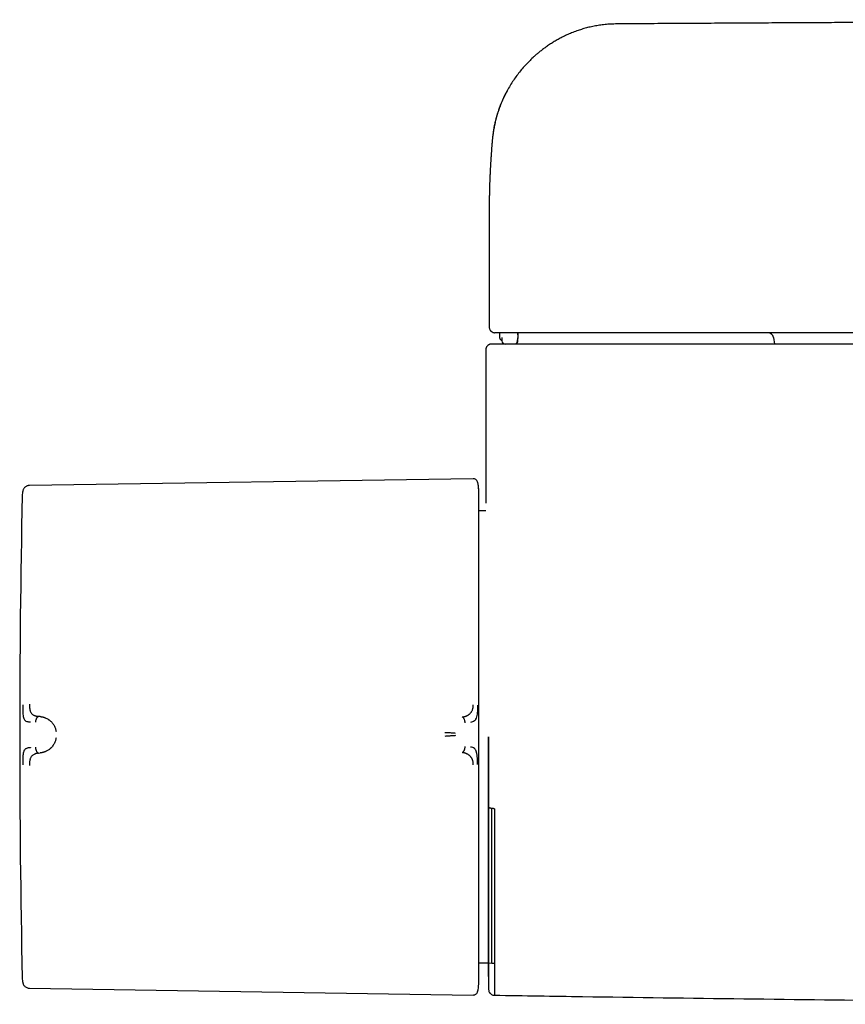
# Model space of a CAD drawing. Header units: millimetres. Extents: x 8 to 871, y 12 to 1888.
# Tile 8 of 114: x 293 to 366, y 860 to 947. Entities that reach past the tile are written whole.
import ezdxf

# ---------------------------------------------------------------- set-up
doc = ezdxf.new("R2010")
doc.units = ezdxf.units.MM

msp = doc.modelspace()

# ---------------------------------------------------------------- linework, layer by layer
at = {"color": 7, "linetype": 'Continuous', "lineweight": 30}
for p, q in [((334.593, 930.452), (334.593, 920.013)), ((334.596, 930.495), (334.596, 930.452)), ((334.595, 920.013), (334.594, 920.013)), ((335.493, 919.513), (335.507, 919.102)), ((337.114, 919.332), (337.103, 919.013)), ((337.114, 919.332), (337.12, 919.513)), ((335.701, 919.102), (335.701, 919.096)), ((335.701, 919.096), (335.711, 918.802)), ((337.095, 918.797), (337.103, 919.013)), ((359.63, 919.099), (359.734, 918.513)), ((334.293, 918.013), (334.293, 904.492)), ((333.18, 906.655), (294.081, 906.053)), ((333.576, 906.328), (333.566, 906.372)), ((333.665, 905.689), (333.661, 905.773)), ((334.306, 903.83), (333.665, 903.819)), ((295.028, 885.699), (294.876, 885.711)), ((294.876, 882.48), (295.028, 882.495)), ((334.83, 863.991), (334.83, 877.601)), ((333.665, 864.011), (334.507, 863.996)), ((334.54, 863.996), (334.83, 863.991)), ((334.83, 863.991), (335.052, 863.993)), ((334.511, 863.416), (334.505, 863.323)), ((294.081, 861.777), (333.18, 861.174))]:
    msp.add_line(p, q, dxfattribs=at)
at = {"color": 7, "linetype": 'Continuous', "lineweight": 30, "flags": 128}
msp.add_lwpolyline([(336.919, 918.539), (336.908, 918.534), (336.895, 918.53)], dxfattribs=at)
at = {"color": 7, "linetype": 'Continuous', "lineweight": 30}
for centre, radius, start, end in [((359.138, 919.013), 0.5, 10, 90), ((336.011, 918.813), 0.3, 182.00841, 270), ((336.82, 918.813), 0.3, 287.9466, 358.00564), ((336.795, 918.813), 0.3, 309.80125, 358.00104), ((333.186, 906.259), 0.396, 16.61631, 90.88288), ((1293.223, 883.915), 1000, 178.78316, 181.21684), ((1334.293, 883.915), 1000, 181.179817, 181.275485), ((331.276, 862.141), 2.389, 343.38851, 359.99999)]:
    msp.add_arc(centre, radius, start, end, dxfattribs=at)
for points, knots in [([(583.279, 946.706), (582.879, 946.71), (582.083, 946.717), (580.894, 946.726), (579.723, 946.733), (578.574, 946.74), (577.449, 946.747), (576.285, 946.754), (575.084, 946.761), (573.849, 946.768), (572.647, 946.775), (571.47, 946.781), (570.318, 946.788), (569.192, 946.794), (568.1, 946.8), (567.043, 946.806), (566.019, 946.811), (565.029, 946.817), (564.074, 946.822), (563.152, 946.827), (562.264, 946.831), (561.41, 946.836), (560.591, 946.84), (559.805, 946.844), (559.053, 946.847), (558.384, 946.851), (557.791, 946.854), (557.272, 946.856), (556.769, 946.859), (556.273, 946.861), (555.779, 946.864), (555.284, 946.866), (554.165, 946.871), (552.415, 946.88), (550.027, 946.891), (547.614, 946.901), (545.177, 946.912), (542.719, 946.922), (536.652, 946.947), (526.985, 946.982), (512.879, 947.024), (497.931, 947.056), (482.141, 947.077), (466.589, 947.085), (451.277, 947.081), (436.205, 947.064), (421.132, 947.036), (408.311, 947.001), (399.969, 946.974), (396.107, 946.96), (394.475, 946.954), (392.855, 946.948), (391.244, 946.942), (389.651, 946.936), (388.076, 946.93), (386.531, 946.923), (385.016, 946.917), (383.53, 946.911), (382.074, 946.904), (380.966, 946.9), (380.191, 946.896), (379.732, 946.894), (379.253, 946.892), (378.752, 946.89), (378.227, 946.887), (377.68, 946.885), (377.09, 946.882), (376.455, 946.879), (375.774, 946.876), (375.066, 946.872), (374.33, 946.869), (373.566, 946.865), (372.774, 946.861), (371.955, 946.857), (371.108, 946.853), (370.234, 946.849), (369.338, 946.844), (368.42, 946.84), (367.48, 946.835), (366.514, 946.83), (365.516, 946.825), (364.483, 946.819), (363.418, 946.814), (362.324, 946.808), (361.204, 946.802), (360.062, 946.796), (358.9, 946.789), (357.719, 946.783), (356.511, 946.776), (355.321, 946.769), (354.153, 946.762), (353.006, 946.755), (351.839, 946.749), (350.65, 946.742), (349.439, 946.734), (348.208, 946.727), (346.961, 946.717), (346.126, 946.71), (345.707, 946.706)], [0, 0, 0, 0, 0.0050451, 0.0100653, 0.0150068, 0.0198398, 0.0245737, 0.0292086, 0.0345442, 0.0397422, 0.0448028, 0.0497259, 0.0546078, 0.0593466, 0.0639422, 0.0683947, 0.072704, 0.0768702, 0.0808933, 0.0847732, 0.0885099, 0.0921035, 0.095554, 0.0988613, 0.1020254, 0.1050464, 0.1073196, 0.1095044, 0.1116033, 0.1136788, 0.1157588, 0.1178434, 0.1199325, 0.1298857, 0.1399405, 0.150097, 0.1603551, 0.1707149, 0.1811358, 0.2369646, 0.2927934, 0.3592564, 0.4257194, 0.4921824, 0.5556243, 0.6190663, 0.6825082, 0.7459501, 0.780966, 0.7878441, 0.7947222, 0.8015726, 0.8083098, 0.8150614, 0.8216887, 0.8281918, 0.8345706, 0.8408251, 0.8469554, 0.8529614, 0.8548209, 0.8567397, 0.8587546, 0.8608656, 0.8630727, 0.8653759, 0.8677751, 0.8705253, 0.8733917, 0.8763745, 0.8794734, 0.8826887, 0.8860202, 0.889468, 0.8930321, 0.8967125, 0.9005091, 0.9043511, 0.9083053, 0.9123716, 0.9165501, 0.9209197, 0.9254057, 0.9300079, 0.9347264, 0.9395611, 0.9444227, 0.9493965, 0.9544824, 0.9596804, 0.9644163, 0.9692415, 0.9741562, 0.9791602, 0.9842536, 0.9894436, 0.9947089, 1, 1, 1, 1]), ([(345.707, 946.706), (345.531, 946.702), (345.186, 946.693), (344.678, 946.648), (344.188, 946.581), (343.717, 946.494), (343.265, 946.389), (342.832, 946.269), (342.398, 946.129), (341.965, 945.969), (341.535, 945.789), (341.132, 945.599), (340.755, 945.404), (340.404, 945.206), (340.067, 944.999), (339.745, 944.786), (339.439, 944.568), (339.162, 944.357), (338.91, 944.154), (338.675, 943.954), (338.404, 943.71), (338.095, 943.411), (337.751, 943.05), (337.419, 942.668), (337.1, 942.267), (336.796, 941.847), (336.505, 941.404), (336.231, 940.94), (335.977, 940.459), (335.748, 939.968), (335.555, 939.497), (335.395, 939.047), (335.262, 938.622), (335.149, 938.199), (335.071, 937.849), (335.017, 937.572), (334.982, 937.372), (334.953, 937.184), (334.929, 937.019), (334.909, 936.88), (334.894, 936.767), (334.882, 936.681), (334.878, 936.64), (334.876, 936.624)], [0, 0, 0, 0, 0.032496, 0.064005, 0.094546, 0.124134, 0.152777, 0.180484, 0.207259, 0.237321, 0.266119, 0.293628, 0.319834, 0.34473, 0.36831, 0.393153, 0.416335, 0.43785, 0.457696, 0.476311, 0.495105, 0.525209, 0.55602, 0.587535, 0.618907, 0.65094, 0.683633, 0.716986, 0.750913, 0.784415, 0.817203, 0.845298, 0.87284, 0.899829, 0.926265, 0.93926, 0.952119, 0.96405, 0.974372, 0.983118, 0.990334, 0.99611, 1, 1, 1, 1]), ([(336.23, 940.929), (336.23, 940.928), (336.19, 940.859), (336.107, 940.705), (335.987, 940.475), (335.898, 940.294), (335.845, 940.18), (335.82, 940.125), (335.795, 940.072), (335.773, 940.021), (335.751, 939.972), (335.724, 939.912), (335.69, 939.832), (335.645, 939.725), (335.592, 939.596), (335.534, 939.448), (335.472, 939.281), (335.407, 939.096), (335.339, 938.891), (335.285, 938.716), (335.247, 938.587), (335.225, 938.511), (335.206, 938.443), (335.188, 938.376), (335.171, 938.31), (335.154, 938.244), (335.134, 938.164), (335.111, 938.069), (335.086, 937.96), (335.063, 937.854), (335.042, 937.752), (335.022, 937.653), (335.004, 937.557), (334.983, 937.437), (334.958, 937.288), (334.93, 937.101), (334.908, 936.929), (334.89, 936.773), (334.881, 936.677), (334.876, 936.625), (334.876, 936.617)], [0, 0, 0, 0, 0.0004161, 0.0524198, 0.1152673, 0.1715133, 0.185153, 0.1983394, 0.2110723, 0.2233517, 0.2351775, 0.2465496, 0.2668364, 0.2922954, 0.3229277, 0.3587347, 0.3971479, 0.4401447, 0.4877276, 0.5398994, 0.5607439, 0.5764759, 0.5919658, 0.6072137, 0.6222195, 0.6369832, 0.6515049, 0.6768342, 0.7013915, 0.7251756, 0.7481694, 0.7703757, 0.7918042, 0.8124629, 0.8502302, 0.8916077, 0.9366903, 0.9650442, 0.9947646, 1, 1, 1, 1]), ([(334.876, 936.617), (334.875, 936.599), (334.87, 936.545), (334.862, 936.459), (334.853, 936.359), (334.845, 936.263), (334.837, 936.161), (334.828, 936.052), (334.818, 935.933), (334.808, 935.813), (334.799, 935.689), (334.789, 935.559), (334.779, 935.427), (334.769, 935.293), (334.76, 935.159), (334.75, 935.022), (334.741, 934.879), (334.731, 934.73), (334.722, 934.58), (334.713, 934.436), (334.705, 934.297), (334.698, 934.172), (334.692, 934.061), (334.686, 933.964), (334.681, 933.865), (334.676, 933.763), (334.671, 933.653), (334.665, 933.531), (334.659, 933.403), (334.654, 933.273), (334.648, 933.148), (334.643, 933.023), (334.638, 932.896), (334.634, 932.769), (334.63, 932.645), (334.626, 932.537), (334.623, 932.442), (334.621, 932.359), (334.618, 932.275), (334.615, 932.149), (334.611, 931.981), (334.607, 931.818), (334.605, 931.703), (334.604, 931.632), (334.602, 931.556), (334.601, 931.474), (334.6, 931.398), (334.599, 931.33), (334.598, 931.273), (334.598, 931.218), (334.597, 931.166), (334.597, 931.118), (334.596, 931.074), (334.596, 931.031), (334.595, 930.988), (334.595, 930.938), (334.595, 930.882), (334.594, 930.817), (334.594, 930.744), (334.594, 930.663), (334.593, 930.574), (334.593, 930.512), (334.593, 930.48)], [0, 0, 0, 0, 0.0082255, 0.0248682, 0.0402937, 0.0551507, 0.0696174, 0.0881576, 0.1064628, 0.1252948, 0.1447626, 0.1653392, 0.1864391, 0.207589, 0.2287894, 0.250353, 0.2725396, 0.297429, 0.3214869, 0.3444984, 0.3667245, 0.3884581, 0.4045585, 0.4203715, 0.4359247, 0.4523111, 0.4700967, 0.4892746, 0.5118002, 0.5329392, 0.5528776, 0.5731489, 0.5940934, 0.6155825, 0.6361012, 0.6552116, 0.6692413, 0.6829709, 0.6968324, 0.7107844, 0.7458089, 0.7810815, 0.7923142, 0.8040967, 0.8168808, 0.8306668, 0.8454547, 0.8552061, 0.8651782, 0.8746487, 0.8835363, 0.8918412, 0.8995631, 0.9067021, 0.9143469, 0.9226102, 0.9321972, 0.9431083, 0.9553437, 0.9689039, 0.9837892, 1, 1, 1, 1]), ([(334.593, 920.013), (334.596, 919.973), (334.601, 919.901), (334.635, 919.807), (334.669, 919.745), (334.696, 919.708), (334.717, 919.683), (334.747, 919.651), (334.791, 919.612), (334.853, 919.572), (334.927, 919.539), (335.012, 919.516), (335.068, 919.514), (335.099, 919.513)], [0, 0, 0, 0, 0.120653, 0.223633, 0.303955, 0.334767, 0.36325, 0.400668, 0.478387, 0.584053, 0.701568, 0.840573, 1, 1, 1, 1]), ([(335.318, 919.513), (335.318, 919.513), (335.313, 919.513), (335.308, 919.513), (335.303, 919.513), (335.302, 919.513), (335.302, 919.513), (335.301, 919.513), (335.301, 919.513), (335.3, 919.513), (335.299, 919.513), (335.298, 919.513), (335.295, 919.513), (335.292, 919.513), (335.289, 919.513), (335.284, 919.513), (335.278, 919.513), (335.271, 919.513), (335.266, 919.513), (335.261, 919.513), (335.256, 919.513), (335.251, 919.513), (335.227, 919.513), (335.191, 919.513), (335.151, 919.513), (335.115, 919.513), (335.092, 919.513), (335.096, 919.513), (335.097, 919.513)], [0, 0, 0, 0, 0.0026776, 0.0316986, 0.033074, 0.033961, 0.0349511, 0.0360442, 0.0372405, 0.0385398, 0.0399423, 0.0443306, 0.0494985, 0.0566673, 0.064941, 0.0743196, 0.0932645, 0.1077323, 0.120566, 0.1334014, 0.1462387, 0.1590777, 0.1719185, 0.3324206, 0.475745, 0.6190356, 0.8749366, 1, 1, 1, 1]), ([(335.822, 919.513), (335.79, 919.513), (335.727, 919.513), (335.636, 919.513), (335.551, 919.513), (335.486, 919.513), (335.436, 919.513), (335.401, 919.513), (335.368, 919.513), (335.341, 919.513), (335.333, 919.513), (335.328, 919.513)], [0, 0, 0, 0, 0.1243134, 0.2503789, 0.3735541, 0.4999749, 0.5819648, 0.6647615, 0.7497418, 0.8665223, 1, 1, 1, 1]), ([(447.117, 919.513), (442.37, 919.513), (432.231, 919.513), (416.701, 919.513), (400.525, 919.513), (384.349, 919.513), (368.173, 919.513), (351.997, 919.513), (341.214, 919.513), (335.822, 919.513)], [0, 0, 0, 0, 0.127946, 0.273283, 0.418621, 0.563962, 0.709304, 0.85465, 1, 1, 1, 1]), ([(337.12, 918.797), (337.123, 918.878), (337.128, 919.04), (337.137, 919.278), (337.142, 919.436), (337.145, 919.513)], [0, 0, 0, 0, 0.339034, 0.678273, 1, 1, 1, 1]), ([(334.793, 918.513), (334.767, 918.512), (334.719, 918.51), (334.648, 918.493), (334.592, 918.471), (334.549, 918.449), (334.518, 918.43), (334.491, 918.412), (334.456, 918.383), (334.408, 918.336), (334.363, 918.272), (334.331, 918.206), (334.31, 918.146), (334.296, 918.081), (334.294, 918.036), (334.293, 918.013)], [0, 0, 0, 0, 0.145415, 0.268009, 0.367143, 0.426045, 0.472061, 0.506353, 0.536466, 0.616749, 0.723639, 0.786185, 0.8538, 0.925475, 1, 1, 1, 1]), ([(335.039, 918.513), (335, 918.513), (334.923, 918.513), (334.848, 918.513), (334.8, 918.513), (334.796, 918.513), (334.793, 918.513)], [0, 0, 0, 0, 0.250028, 0.500032, 0.75002, 1, 1, 1, 1]), ([(335.554, 918.513), (335.52, 918.513), (335.453, 918.513), (335.357, 918.513), (335.269, 918.513), (335.191, 918.513), (335.126, 918.513), (335.078, 918.513), (335.047, 918.513), (335.041, 918.513), (335.039, 918.513)], [0, 0, 0, 0, 0.1256892, 0.2497456, 0.3763276, 0.4995351, 0.6264125, 0.750038, 0.8757462, 1, 1, 1, 1]), ([(335.507, 919.102), (335.508, 919.086), (335.511, 919.052), (335.526, 919), (335.552, 918.95), (335.589, 918.903), (335.636, 918.864), (335.678, 918.839), (335.703, 918.832), (335.71, 918.83)], [0, 0, 0, 0, 0.1026641, 0.2204802, 0.3586877, 0.5198611, 0.7049434, 0.9140575, 1, 1, 1, 1]), ([(447.122, 918.513), (442.352, 918.513), (432.178, 918.513), (416.601, 918.513), (400.392, 918.513), (384.182, 918.513), (367.973, 918.513), (351.763, 918.513), (340.957, 918.513), (335.554, 918.513)], [0, 0, 0, 0, 0.12827, 0.273553, 0.418837, 0.564123, 0.709412, 0.854704, 1, 1, 1, 1]), ([(336.892, 918.529), (336.917, 918.539), (336.969, 918.562), (337.03, 918.625), (337.074, 918.706), (337.082, 918.769), (337.085, 918.8)], [0, 0, 0, 0, 0.237824, 0.491167, 0.749026, 1, 1, 1, 1]), ([(333.664, 905.773), (333.664, 905.777), (333.663, 905.788), (333.662, 905.808), (333.661, 905.832), (333.659, 905.857), (333.657, 905.882), (333.655, 905.905), (333.653, 905.925), (333.652, 905.935), (333.651, 905.947), (333.649, 905.964), (333.646, 905.988), (333.642, 906.016), (333.636, 906.058), (333.625, 906.122), (333.606, 906.213), (333.587, 906.296), (333.57, 906.348), (333.566, 906.362)], [0, 0, 0, 0, 0.074569, 0.232547, 0.363918, 0.468619, 0.546868, 0.599653, 0.617623, 0.625006, 0.631691, 0.647766, 0.670702, 0.693787, 0.721538, 0.779818, 0.860252, 0.963022, 1, 1, 1, 1]), ([(293.491, 905.551), (293.481, 905.496), (293.457, 905.364), (293.451, 905.231), (293.448, 905.153)], [0, 0, 0, 0, 0.416707, 1, 1, 1, 1]), ([(294.081, 906.053), (294.048, 906.05), (293.979, 906.046), (293.879, 906.017), (293.781, 905.972), (293.692, 905.91), (293.616, 905.831), (293.557, 905.742), (293.512, 905.648), (293.496, 905.581), (293.489, 905.549)], [0, 0, 0, 0, 0.118974, 0.24329, 0.370908, 0.500425, 0.629749, 0.757022, 0.881088, 1, 1, 1, 1]), ([(333.665, 884.889), (333.665, 885.13), (333.665, 885.611), (333.665, 886.332), (333.665, 887.058), (333.665, 887.789), (333.665, 888.524), (333.665, 889.246), (333.665, 889.954), (333.665, 890.649), (333.665, 891.341), (333.665, 892.03), (333.665, 892.729), (333.665, 893.435), (333.665, 894.147), (333.665, 894.849), (333.665, 895.539), (333.665, 896.216), (333.665, 896.866), (333.665, 897.488), (333.665, 898.082), (333.665, 898.659), (333.665, 899.218), (333.665, 899.769), (333.665, 900.309), (333.665, 900.836), (333.665, 901.338), (333.665, 901.815), (333.665, 902.265), (333.665, 902.658), (333.665, 902.999), (333.665, 903.295), (333.665, 903.573), (333.665, 903.834), (333.665, 904.077), (333.665, 904.323), (333.665, 904.565), (333.665, 904.798), (333.665, 905.003), (333.665, 905.18), (333.665, 905.33), (333.665, 905.45), (333.665, 905.544), (333.665, 905.614), (333.665, 905.661), (333.665, 905.688), (333.665, 905.688), (333.665, 905.689)], [0, 0, 0, 0, 0.021627, 0.043251, 0.065104, 0.087403, 0.10971, 0.132415, 0.154017, 0.175631, 0.197664, 0.219767, 0.241889, 0.265774, 0.289658, 0.313667, 0.337882, 0.362105, 0.386477, 0.409514, 0.432566, 0.455692, 0.478821, 0.501969, 0.526479, 0.550985, 0.575462, 0.599817, 0.62418, 0.648378, 0.667302, 0.686233, 0.705052, 0.723679, 0.742307, 0.760951, 0.78418, 0.807408, 0.83047, 0.853127, 0.875793, 0.898051, 0.918809, 0.93958, 0.959792, 0.97989, 1, 1, 1, 1]), ([(293.49, 886.72), (293.49, 886.621), (293.49, 886.431), (293.496, 886.158), (293.508, 885.908), (293.532, 885.697), (293.572, 885.534), (293.629, 885.42), (293.7, 885.355), (293.792, 885.296), (293.907, 885.259), (294.041, 885.24), (294.13, 885.232), (294.171, 885.228), (294.184, 885.227), (294.189, 885.226), (294.19, 885.226)], [0, 0, 0, 0, 0.117772, 0.228252, 0.33124, 0.427014, 0.515099, 0.595624, 0.669421, 0.735797, 0.846044, 0.926768, 0.978141, 0.992758, 0.997301, 1, 1, 1, 1]), ([(294.081, 886.784), (294.081, 886.74), (294.082, 886.654), (294.087, 886.552), (294.093, 886.476), (294.099, 886.424), (294.106, 886.375), (294.117, 886.307), (294.137, 886.223), (294.171, 886.13), (294.212, 886.049), (294.265, 885.98), (294.329, 885.918), (294.384, 885.877), (294.425, 885.851), (294.447, 885.838), (294.47, 885.825), (294.494, 885.813), (294.518, 885.802), (294.552, 885.787), (294.602, 885.768), (294.674, 885.746), (294.767, 885.724), (294.837, 885.715), (294.876, 885.711)], [0, 0, 0, 0, 0.069029, 0.134234, 0.165139, 0.194797, 0.223151, 0.25016, 0.316417, 0.37991, 0.440884, 0.499499, 0.563069, 0.631475, 0.65021, 0.669285, 0.6887, 0.708455, 0.728549, 0.74898, 0.789411, 0.844999, 0.915392, 1, 1, 1, 1]), ([(332.201, 885.665), (332.201, 885.665), (332.204, 885.665), (332.212, 885.666), (332.23, 885.667), (332.257, 885.671), (332.288, 885.675), (332.32, 885.681), (332.35, 885.687), (332.384, 885.694), (332.42, 885.704), (332.461, 885.716), (332.505, 885.73), (332.556, 885.749), (332.614, 885.774), (332.674, 885.803), (332.73, 885.835), (332.781, 885.868), (332.829, 885.902), (332.887, 885.949), (332.951, 886.012), (333.018, 886.095), (333.072, 886.182), (333.114, 886.274), (333.145, 886.373), (333.166, 886.482), (333.178, 886.603), (333.179, 886.689), (333.18, 886.735)], [0, 0, 0, 0, 0.000491, 0.00471, 0.016802, 0.036352, 0.063454, 0.082377, 0.103832, 0.127843, 0.154436, 0.183637, 0.215468, 0.24995, 0.297273, 0.342373, 0.385212, 0.425761, 0.464008, 0.499949, 0.569696, 0.63479, 0.695351, 0.751727, 0.809514, 0.868827, 0.931234, 1, 1, 1, 1]), ([(333.566, 886.699), (333.565, 886.608), (333.563, 886.426), (333.548, 886.16), (333.521, 885.906), (333.472, 885.67), (333.411, 885.499), (333.354, 885.381), (333.273, 885.288), (333.137, 885.214), (333.01, 885.194), (332.945, 885.184)], [0, 0, 0, 0, 0.12498, 0.249974, 0.375129, 0.4995, 0.626711, 0.691987, 0.75435, 0.875912, 1, 1, 1, 1]), ([(294.876, 885.711), (294.858, 885.707), (294.822, 885.7), (294.773, 885.659), (294.731, 885.604), (294.694, 885.535), (294.663, 885.456), (294.638, 885.371), (294.621, 885.283), (294.615, 885.223), (294.612, 885.194)], [0, 0, 0, 0, 0.111205, 0.223375, 0.341492, 0.466821, 0.598192, 0.733051, 0.86815, 1, 1, 1, 1]), ([(295.028, 885.699), (295.028, 885.699), (295.029, 885.699), (295.031, 885.699), (295.041, 885.698), (295.062, 885.696), (295.098, 885.692), (295.135, 885.687), (295.172, 885.681), (295.205, 885.675), (295.241, 885.667), (295.28, 885.658), (295.323, 885.647), (295.369, 885.633), (295.419, 885.616), (295.5, 885.586), (295.606, 885.539), (295.701, 885.485), (295.76, 885.447), (295.787, 885.429), (295.813, 885.411), (295.838, 885.393), (295.862, 885.375), (295.916, 885.332), (295.997, 885.259), (296.097, 885.149), (296.184, 885.032), (296.258, 884.91), (296.32, 884.784), (296.37, 884.655), (296.408, 884.526), (296.424, 884.438), (296.431, 884.395)], [0, 0, 0, 0, 0.000168, 0.001366, 0.004586, 0.016603, 0.03611, 0.063199, 0.079625, 0.097995, 0.118329, 0.14065, 0.164977, 0.191335, 0.219746, 0.250232, 0.332105, 0.404741, 0.422197, 0.438989, 0.455115, 0.47057, 0.485352, 0.499456, 0.574436, 0.645416, 0.712353, 0.775248, 0.835898, 0.89347, 0.948101, 1, 1, 1, 1]), ([(332.47, 885.143), (332.467, 885.173), (332.462, 885.233), (332.443, 885.322), (332.418, 885.408), (332.387, 885.487), (332.349, 885.557), (332.305, 885.613), (332.255, 885.653), (332.219, 885.661), (332.201, 885.665)], [0, 0, 0, 0, 0.13159, 0.266336, 0.400877, 0.532059, 0.6574, 0.775759, 0.888356, 1, 1, 1, 1]), ([(333.665, 883.28), (333.665, 883.445), (333.665, 883.774), (333.665, 884.311), (333.665, 884.682), (333.665, 884.889)], [0, 0, 0, 0, 0.3076026, 0.6127971, 1, 1, 1, 1]), ([(296.431, 883.82), (296.424, 883.778), (296.408, 883.69), (296.37, 883.562), (296.32, 883.432), (296.255, 883.299), (296.173, 883.164), (296.099, 883.066), (296.044, 883.003), (296.014, 882.971), (295.983, 882.939), (295.951, 882.909), (295.918, 882.879), (295.866, 882.834), (295.788, 882.775), (295.683, 882.707), (295.601, 882.663), (295.55, 882.638), (295.531, 882.629), (295.511, 882.621), (295.491, 882.612), (295.443, 882.592), (295.373, 882.566), (295.284, 882.54), (295.208, 882.522), (295.146, 882.51), (295.097, 882.502), (295.062, 882.498), (295.041, 882.496), (295.032, 882.495), (295.029, 882.495), (295.028, 882.495), (295.028, 882.495), (295.028, 882.495)], [0, 0, 0, 0, 0.051375, 0.10567, 0.16311, 0.223838, 0.295843, 0.372099, 0.39278, 0.413751, 0.43501, 0.456556, 0.478387, 0.500504, 0.557939, 0.625133, 0.692123, 0.703303, 0.714658, 0.726185, 0.737884, 0.749753, 0.808711, 0.85944, 0.902121, 0.936927, 0.96401, 0.983494, 0.995471, 0.998664, 0.999564, 0.99984, 1, 1, 1, 1]), ([(331.617, 884.22), (331.572, 884.225), (331.483, 884.233), (331.336, 884.245), (331.196, 884.254), (331.064, 884.261), (330.943, 884.266), (330.819, 884.269), (330.736, 884.269), (330.694, 884.27)], [0, 0, 0, 0, 0.17829, 0.350569, 0.517442, 0.639739, 0.760301, 0.88002, 1, 1, 1, 1]), ([(331.621, 884.025), (331.575, 884.019), (331.486, 884.008), (331.339, 883.998), (331.197, 883.991), (331.065, 883.984), (330.943, 883.977), (330.819, 883.968), (330.736, 883.959), (330.695, 883.954)], [0, 0, 0, 0, 0.178355, 0.350948, 0.518123, 0.64047, 0.760866, 0.880266, 1, 1, 1, 1]), ([(334.505, 883.915), (334.505, 883.664), (334.505, 883.161), (334.505, 882.409), (334.505, 881.743), (334.505, 881.164), (334.505, 880.792), (334.505, 880.542), (334.505, 880.413), (334.505, 880.284), (334.505, 880.155), (334.505, 880.026), (334.505, 879.659), (334.505, 879.056), (334.505, 878.225), (334.505, 877.498), (334.505, 876.872), (334.505, 876.484), (334.505, 876.239), (334.505, 876.136), (334.505, 876.033), (334.505, 875.93), (334.505, 875.827), (334.505, 875.725), (334.505, 875.622), (334.505, 875.333), (334.505, 874.86), (334.505, 874.212), (334.505, 873.688), (334.505, 873.282), (334.505, 872.989), (334.505, 872.695), (334.505, 872.39), (334.505, 871.989), (334.505, 871.498), (334.505, 870.937), (334.505, 870.391), (334.505, 869.863), (334.505, 869.343), (334.505, 868.833), (334.505, 868.334), (334.505, 867.855), (334.505, 867.396), (334.505, 866.959), (334.505, 866.553), (334.505, 866.177), (334.504, 865.829), (334.504, 865.503), (334.504, 865.197), (334.504, 864.907), (334.504, 864.635), (334.504, 864.383), (334.504, 864.157), (334.505, 863.958), (334.505, 863.785), (334.505, 863.643), (334.505, 863.531), (334.505, 863.446), (334.505, 863.396), (334.505, 863.367), (334.505, 863.352), (334.505, 863.34), (334.505, 863.331), (334.505, 863.326), (334.505, 863.323), (334.505, 863.325), (334.505, 863.325)], [0, 0, 0, 0, 0.023319, 0.046613, 0.069914, 0.085313, 0.100738, 0.104783, 0.108831, 0.112882, 0.116935, 0.120992, 0.125052, 0.151693, 0.178252, 0.204777, 0.222287, 0.239816, 0.243263, 0.246711, 0.25016, 0.253611, 0.257064, 0.260518, 0.263975, 0.267433, 0.289932, 0.312422, 0.334932, 0.345558, 0.356199, 0.366855, 0.377872, 0.390137, 0.4121, 0.434167, 0.456253, 0.478242, 0.500162, 0.523278, 0.546433, 0.569661, 0.592995, 0.616466, 0.639862, 0.661807, 0.683757, 0.705736, 0.72777, 0.749883, 0.773322, 0.796678, 0.81998, 0.843259, 0.866545, 0.890003, 0.910617, 0.931132, 0.951569, 0.959582, 0.967589, 0.975589, 0.983585, 0.991578, 0.999569, 1, 1, 1, 1]), ([(334.512, 883.915), (334.512, 883.741), (334.512, 883.4), (334.512, 882.899), (334.512, 882.421), (334.512, 881.965), (334.512, 881.533), (334.512, 881.127), (334.513, 880.745), (334.513, 880.385), (334.513, 880.027), (334.513, 879.674), (334.514, 879.329), (334.514, 879.015), (334.514, 878.73), (334.515, 878.476), (334.515, 878.246), (334.516, 878.043), (334.517, 877.864), (334.517, 877.7), (334.518, 877.532), (334.518, 877.348), (334.518, 877.146), (334.518, 876.901), (334.517, 876.611), (334.516, 876.272), (334.515, 875.908), (334.513, 875.457), (334.511, 874.934), (334.509, 874.355), (334.508, 873.795), (334.507, 873.256), (334.507, 872.738), (334.506, 872.24), (334.506, 871.702), (334.506, 871.127), (334.506, 870.521), (334.506, 869.942), (334.506, 869.388), (334.506, 868.858), (334.506, 868.349), (334.506, 867.864), (334.506, 867.399), (334.506, 866.96), (334.506, 866.546), (334.506, 866.159), (334.506, 865.798), (334.506, 865.48), (334.506, 865.202), (334.506, 864.959), (334.506, 864.774), (334.506, 864.637), (334.506, 864.537), (334.506, 864.436), (334.506, 864.332), (334.506, 864.224), (334.507, 864.113), (334.507, 864.003), (334.507, 863.895), (334.507, 863.792), (334.508, 863.697), (334.508, 863.613), (334.508, 863.542), (334.509, 863.484), (334.51, 863.442), (334.51, 863.417), (334.511, 863.416), (334.511, 863.416)], [0, 0, 0, 0, 0.016297, 0.03192, 0.046869, 0.061142, 0.074741, 0.08744, 0.099488, 0.110885, 0.121629, 0.13357, 0.144588, 0.154681, 0.16385, 0.172094, 0.179415, 0.186219, 0.191967, 0.196999, 0.202408, 0.208568, 0.215233, 0.222404, 0.2328, 0.244107, 0.256323, 0.26943, 0.289721, 0.309827, 0.32954, 0.348876, 0.36785, 0.386479, 0.404776, 0.429601, 0.454149, 0.478367, 0.502203, 0.526131, 0.549862, 0.573605, 0.597368, 0.621143, 0.644495, 0.667826, 0.690939, 0.713776, 0.73293, 0.751877, 0.770638, 0.77943, 0.788442, 0.798228, 0.808809, 0.820184, 0.833118, 0.846944, 0.861663, 0.877273, 0.893771, 0.911153, 0.928347, 0.946319, 0.965061, 0.984569, 1, 1, 1, 1]), ([(334.542, 883.915), (334.541, 883.759), (334.541, 883.451), (334.541, 883), (334.541, 882.556), (334.541, 882.112), (334.541, 881.666), (334.541, 881.224), (334.541, 880.834), (334.541, 880.494), (334.541, 880.201), (334.541, 879.912), (334.541, 879.628), (334.541, 879.345), (334.541, 879.032), (334.541, 878.687), (334.541, 878.382), (334.541, 878.149), (334.541, 877.992), (334.541, 877.868), (334.541, 877.79), (334.541, 877.755), (334.541, 877.74), (334.541, 877.733), (334.541, 877.73), (334.541, 877.729), (334.541, 877.728), (334.541, 877.728), (334.541, 877.727), (334.541, 877.727), (334.541, 877.727), (334.541, 877.727)], [0, 0, 0, 0, 0.074863, 0.147014, 0.216464, 0.287357, 0.360213, 0.431083, 0.499982, 0.547994, 0.595342, 0.642034, 0.688079, 0.733484, 0.779907, 0.841516, 0.902902, 0.929969, 0.957148, 0.981053, 0.991573, 0.996212, 0.998271, 0.99914, 0.999535, 0.999907, 0.999936, 0.99996, 0.99998, 0.99999, 1, 1, 1, 1]), ([(294.19, 882.962), (294.186, 882.961), (294.166, 882.959), (294.122, 882.954), (294.052, 882.947), (293.964, 882.934), (293.868, 882.911), (293.778, 882.875), (293.699, 882.822), (293.628, 882.754), (293.571, 882.637), (293.531, 882.471), (293.508, 882.259), (293.496, 882.008), (293.49, 881.735), (293.49, 881.544), (293.49, 881.446)], [0, 0, 0, 0, 0.0075393, 0.0326022, 0.0741798, 0.1249292, 0.188679, 0.2655647, 0.3319143, 0.4056341, 0.4860449, 0.5739841, 0.669568, 0.7723255, 0.8825374, 1, 1, 1, 1]), ([(294.612, 883.001), (294.615, 882.971), (294.621, 882.912), (294.638, 882.823), (294.663, 882.738), (294.694, 882.659), (294.731, 882.589), (294.773, 882.533), (294.822, 882.492), (294.858, 882.484), (294.876, 882.48)], [0, 0, 0, 0, 0.13185, 0.266949, 0.401808, 0.533179, 0.658508, 0.776625, 0.888795, 1, 1, 1, 1]), ([(332.201, 882.535), (332.219, 882.539), (332.255, 882.548), (332.305, 882.589), (332.349, 882.645), (332.387, 882.715), (332.419, 882.795), (332.444, 882.881), (332.463, 882.97), (332.468, 883.03), (332.471, 883.06)], [0, 0, 0, 0, 0.111644, 0.224241, 0.3426, 0.467942, 0.599125, 0.733665, 0.868411, 1, 1, 1, 1]), ([(333.566, 881.479), (333.565, 881.572), (333.564, 881.758), (333.554, 881.969), (333.545, 882.1), (333.539, 882.166), (333.532, 882.237), (333.519, 882.337), (333.501, 882.434), (333.481, 882.522), (333.461, 882.593), (333.441, 882.652), (333.422, 882.701), (333.397, 882.758), (333.36, 882.829), (333.275, 882.917), (333.137, 882.984), (333.01, 883.003), (332.945, 883.013)], [0, 0, 0, 0, 0.125554, 0.251039, 0.290001, 0.310057, 0.344618, 0.393554, 0.456767, 0.493798, 0.534579, 0.576341, 0.60187, 0.627562, 0.693703, 0.759502, 0.875658, 1, 1, 1, 1]), ([(333.665, 862.141), (333.665, 862.145), (333.665, 862.153), (333.665, 862.195), (333.665, 862.259), (333.665, 862.349), (333.665, 862.465), (333.665, 862.596), (333.665, 862.738), (333.665, 862.885), (333.665, 863.05), (333.665, 863.232), (333.665, 863.431), (333.665, 863.667), (333.665, 863.947), (333.665, 864.277), (333.665, 864.635), (333.665, 865.021), (333.665, 865.435), (333.665, 865.868), (333.665, 866.318), (333.665, 866.782), (333.665, 867.268), (333.665, 867.776), (333.665, 868.315), (333.665, 868.887), (333.665, 869.49), (333.665, 870.114), (333.665, 870.756), (333.665, 871.414), (333.665, 872.075), (333.665, 872.737), (333.665, 873.396), (333.665, 874.065), (333.665, 874.742), (333.665, 875.44), (333.665, 876.157), (333.665, 876.892), (333.665, 877.631), (333.665, 878.371), (333.665, 879.111), (333.665, 879.835), (333.665, 880.544), (333.665, 881.234), (333.665, 881.919), (333.665, 882.6), (333.665, 883.053), (333.665, 883.28)], [0, 0, 0, 0, 0.021321, 0.042639, 0.064194, 0.08621, 0.108235, 0.130677, 0.14848, 0.16629, 0.184291, 0.202541, 0.220793, 0.239059, 0.26277, 0.28648, 0.310329, 0.334415, 0.35851, 0.382786, 0.405749, 0.428727, 0.451821, 0.474925, 0.49805, 0.522586, 0.54712, 0.571641, 0.596075, 0.620517, 0.644827, 0.667657, 0.690502, 0.713079, 0.735595, 0.75813, 0.781575, 0.805019, 0.828309, 0.851218, 0.874135, 0.896665, 0.917687, 0.938723, 0.959219, 0.979603, 1, 1, 1, 1]), ([(294.876, 882.48), (294.846, 882.476), (294.791, 882.469), (294.716, 882.453), (294.662, 882.438), (294.627, 882.427), (294.607, 882.42), (294.589, 882.413), (294.572, 882.407), (294.557, 882.401), (294.51, 882.381), (294.436, 882.342), (294.343, 882.276), (294.269, 882.205), (294.212, 882.13), (294.178, 882.063), (294.154, 882.003), (294.139, 881.954), (294.125, 881.902), (294.111, 881.835), (294.098, 881.749), (294.088, 881.641), (294.082, 881.52), (294.081, 881.434), (294.081, 881.389)], [0, 0, 0, 0, 0.064487, 0.121153, 0.16971, 0.186521, 0.20204, 0.216257, 0.229167, 0.240764, 0.251044, 0.341129, 0.424229, 0.500465, 0.559066, 0.620036, 0.651465, 0.683567, 0.716365, 0.74987, 0.805207, 0.865748, 0.930959, 1, 1, 1, 1]), ([(333.18, 881.448), (333.18, 881.494), (333.179, 881.583), (333.167, 881.707), (333.146, 881.817), (333.119, 881.904), (333.086, 881.976), (333.049, 882.039), (333.007, 882.102), (332.963, 882.159), (332.919, 882.208), (332.872, 882.253), (332.82, 882.295), (332.761, 882.337), (332.697, 882.377), (332.626, 882.415), (332.569, 882.44), (332.527, 882.457), (332.502, 882.466), (332.474, 882.476), (332.443, 882.486), (332.409, 882.496), (332.372, 882.506), (332.332, 882.515), (332.292, 882.523), (332.255, 882.529), (332.228, 882.532), (332.211, 882.534), (332.204, 882.535), (332.202, 882.535), (332.201, 882.535), (332.201, 882.535), (332.201, 882.535), (332.201, 882.535), (332.201, 882.535)], [0, 0, 0, 0, 0.069378, 0.134468, 0.194638, 0.249711, 0.286603, 0.328862, 0.37663, 0.419896, 0.461045, 0.499963, 0.543343, 0.590062, 0.64011, 0.693451, 0.750023, 0.766419, 0.784871, 0.80536, 0.827867, 0.852367, 0.878829, 0.907219, 0.937495, 0.964715, 0.984147, 0.995886, 0.998893, 0.999683, 0.9999, 0.999964, 0.999986, 1, 1, 1, 1]), ([(334.541, 877.727), (334.541, 877.475), (334.541, 876.97), (334.541, 876.223), (334.54, 875.483), (334.54, 874.753), (334.54, 874.039), (334.54, 873.342), (334.54, 872.662), (334.54, 871.996), (334.54, 871.339), (334.54, 870.694), (334.54, 870.062), (334.541, 869.449), (334.541, 868.854), (334.541, 868.28), (334.541, 867.729), (334.541, 867.203), (334.541, 866.7), (334.541, 866.216), (334.541, 865.752), (334.541, 865.307), (334.541, 864.886), (334.54, 864.487), (334.54, 864.116), (334.54, 863.771), (334.54, 863.453), (334.54, 863.16), (334.54, 862.889), (334.54, 862.643), (334.54, 862.422), (334.54, 862.228), (334.54, 862.061), (334.541, 861.923), (334.541, 861.812), (334.541, 861.73), (334.541, 861.677), (334.541, 861.652), (334.541, 861.655), (334.541, 861.655)], [0, 0, 0, 0, 0.027571, 0.055166, 0.082822, 0.110574, 0.138344, 0.165522, 0.192685, 0.219867, 0.247099, 0.274889, 0.302584, 0.330221, 0.357833, 0.385593, 0.412865, 0.440016, 0.467082, 0.494096, 0.521656, 0.549245, 0.5769, 0.604657, 0.632422, 0.65959, 0.686752, 0.713942, 0.74119, 0.768968, 0.79666, 0.824301, 0.851925, 0.879686, 0.906948, 0.934093, 0.961156, 0.988171, 1, 1, 1, 1]), ([(335.052, 877.586), (335.02, 877.587), (334.957, 877.588), (334.863, 877.597), (334.772, 877.61), (334.691, 877.627), (334.626, 877.65), (334.579, 877.675), (334.548, 877.701), (334.543, 877.719), (334.541, 877.727)], [0, 0, 0, 0, 0.1177565, 0.2417461, 0.3695446, 0.4999035, 0.6303847, 0.7584657, 0.8825292, 1, 1, 1, 1]), ([(335.052, 877.587), (335.052, 877.262), (335.052, 876.61), (335.052, 875.645), (335.052, 874.686), (335.052, 873.74), (335.052, 872.807), (335.052, 871.893), (335.052, 871), (335.052, 870.132), (335.052, 869.292), (335.052, 868.483), (335.052, 867.707), (335.052, 866.968), (335.052, 866.268), (335.052, 865.609), (335.052, 864.993), (335.052, 864.421), (335.052, 863.895), (335.052, 863.415), (335.052, 862.983), (335.052, 862.597), (335.052, 862.24), (335.052, 861.921), (335.052, 861.648), (335.052, 861.436), (335.052, 861.283), (335.052, 861.191), (335.052, 861.15), (335.052, 861.157), (335.052, 861.158)], [0, 0, 0, 0, 0.0346698, 0.0697053, 0.105076, 0.1407494, 0.1766915, 0.2128661, 0.2492359, 0.2857623, 0.3224056, 0.3591253, 0.3958804, 0.4326297, 0.469332, 0.5059466, 0.5424331, 0.5787521, 0.6148653, 0.6507356, 0.6863276, 0.7216075, 0.7565435, 0.7968265, 0.836557, 0.8756954, 0.9142062, 0.9520579, 0.9892237, 1, 1, 1, 1]), ([(334.508, 863.996), (334.508, 863.988), (334.508, 863.939), (334.508, 863.859), (334.508, 863.757), (334.509, 863.662), (334.509, 863.576), (334.51, 863.505), (334.51, 863.452), (334.511, 863.42), (334.511, 863.418), (334.511, 863.417)], [0, 0, 0, 0, 0.021179, 0.122994, 0.229305, 0.340232, 0.467536, 0.600237, 0.738141, 0.88101, 1, 1, 1, 1]), ([(293.448, 862.677), (293.451, 862.599), (293.457, 862.465), (293.481, 862.334), (293.491, 862.279)], [0, 0, 0, 0, 0.584113, 1, 1, 1, 1]), ([(293.488, 862.284), (293.496, 862.247), (293.514, 862.172), (293.566, 862.066), (293.639, 861.969), (293.733, 861.887), (293.843, 861.825), (293.961, 861.785), (294.042, 861.78), (294.081, 861.777)], [0, 0, 0, 0, 0.132794, 0.272267, 0.416217, 0.561935, 0.713285, 0.860189, 1, 1, 1, 1]), ([(333.18, 861.174), (333.211, 861.176), (333.275, 861.179), (333.367, 861.214), (333.454, 861.273), (333.527, 861.356), (333.554, 861.427), (333.567, 861.462)], [0, 0, 0, 0, 0.180173, 0.369594, 0.562929, 0.787408, 1, 1, 1, 1]), ([(334.541, 861.652), (334.544, 861.612), (334.551, 861.539), (334.585, 861.452), (334.616, 861.393), (334.642, 861.355), (334.674, 861.314), (334.725, 861.263), (334.807, 861.207), (334.897, 861.169), (334.982, 861.149), (335.028, 861.146), (335.052, 861.144)], [0, 0, 0, 0, 0.149664, 0.277317, 0.346893, 0.402965, 0.450278, 0.54518, 0.670925, 0.82484, 0.910577, 1, 1, 1, 1]), ([(335.052, 861.155), (337.643, 861.115), (344.968, 861.003), (357.028, 860.842), (371.23, 860.672), (385.432, 860.528), (397.596, 860.422), (405.026, 860.373), (407.721, 860.355)], [0, 0, 0, 0, 0.106991, 0.302426, 0.497863, 0.693302, 0.888743, 1, 1, 1, 1])]:
    msp.add_open_spline(points, degree=3, knots=knots, dxfattribs=at)

doc.saveas('drawing.dxf')
